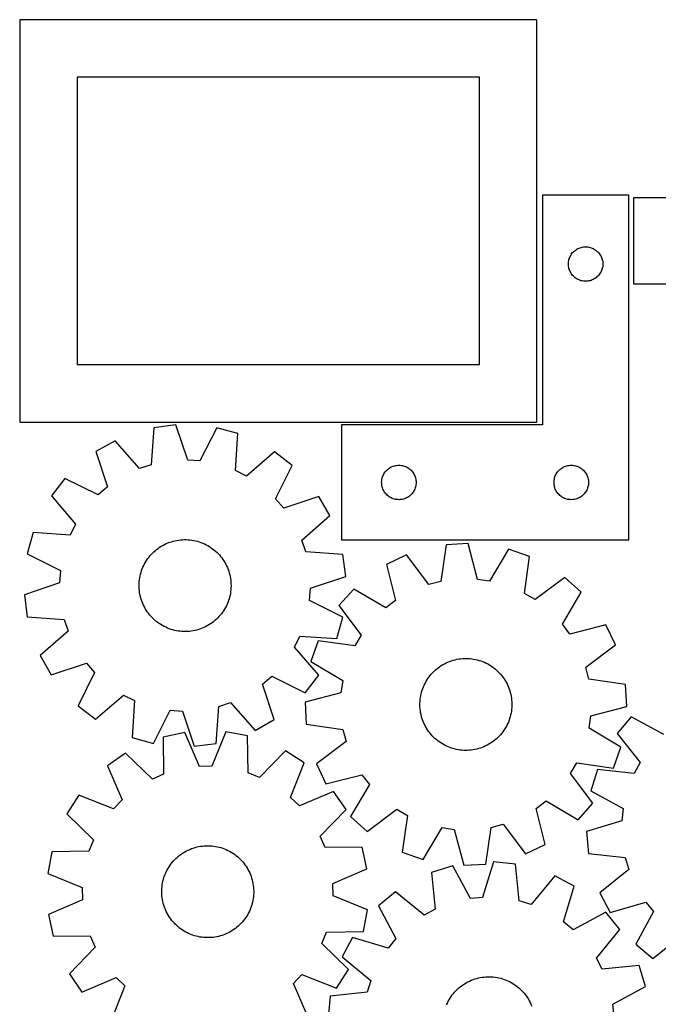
# Model space of a CAD drawing. Header units: millimetres. Extents: x 7 to 1243, y 7 to 1308.
# Tile 13 of 20: x 7 to 340, y 794 to 1308. Entities that reach past the tile are written whole.
import ezdxf

# ---------------------------------------------------------------- set-up
doc = ezdxf.new("R2010")
doc.units = ezdxf.units.MM
doc.layers.add('CUT', color=7, linetype='CONTINUOUS', true_color=0x000000)

msp = doc.modelspace()

# ---------------------------------------------------------------- linework, layer by layer
at = {"layer": 'CUT'}
for p, q in [((276.565765, 1308.330841), (6.565765, 1308.330841)), ((6.565765, 1308.330841), (6.565765, 1098.330841)), ((276.565765, 1098.330841), (276.565765, 1308.330841)), ((246.565765, 1278.330841), (36.565765, 1278.330841)), ((36.565765, 1278.330841), (36.565765, 1128.330841)), ((246.565765, 1128.330841), (246.565765, 1278.330841)), ((324.545683, 1216.801058), (279.545683, 1216.801058)), ((279.545683, 1216.801058), (279.545683, 1096.801058)), ((324.545683, 1036.801058), (324.545683, 1216.801058)), ((507.108425, 1215.401158), (327.108425, 1215.401158)), ((327.108425, 1215.401158), (327.108425, 1170.401158)), ((295.279125, 1186.73517), (295.681722, 1187.165019)), ((295.681722, 1187.165019), (296.111571, 1187.567616)), ((296.111571, 1187.567616), (296.56683, 1187.941238)), ((296.56683, 1187.941238), (297.045551, 1188.284284)), ((297.045551, 1188.284284), (297.545683, 1188.595286)), ((297.545683, 1188.595286), (298.065085, 1188.872912)), ((298.065085, 1188.872912), (298.601532, 1189.115973)), ((298.601532, 1189.115973), (299.152728, 1189.323429)), ((299.152728, 1189.323429), (299.716312, 1189.49439)), ((299.716312, 1189.49439), (300.28987, 1189.628125)), ((300.28987, 1189.628125), (300.870947, 1189.724061)), ((300.870947, 1189.724061), (301.457055, 1189.781788)), ((301.457055, 1189.781788), (302.045683, 1189.801058)), ((302.045683, 1189.801058), (302.634311, 1189.781788)), ((302.634311, 1189.781788), (303.220419, 1189.724061)), ((303.220419, 1189.724061), (303.801496, 1189.628125)), ((303.801496, 1189.628125), (304.375055, 1189.49439)), ((304.375055, 1189.49439), (304.938638, 1189.323429)), ((304.938638, 1189.323429), (305.489834, 1189.115973)), ((305.489834, 1189.115973), (306.026281, 1188.872912)), ((306.026281, 1188.872912), (306.545683, 1188.595286)), ((306.545683, 1188.595286), (307.045815, 1188.284284)), ((307.045815, 1188.284284), (307.524536, 1187.941238)), ((307.524536, 1187.941238), (307.979796, 1187.567616)), ((307.979796, 1187.567616), (308.409644, 1187.165019)), ((308.409644, 1187.165019), (308.812241, 1186.73517)), ((293.122679, 1181.975793), (293.218616, 1182.55687)), ((293.218616, 1182.55687), (293.352351, 1183.130429)), ((293.352351, 1183.130429), (293.523312, 1183.694013)), ((293.523312, 1183.694013), (293.730767, 1184.245208)), ((293.730767, 1184.245208), (293.973829, 1184.781656)), ((293.973829, 1184.781656), (294.251455, 1185.301058)), ((294.251455, 1185.301058), (294.562457, 1185.80119)), ((294.562457, 1185.80119), (294.905503, 1186.27991)), ((294.905503, 1186.27991), (295.279125, 1186.73517)), ((308.812241, 1186.73517), (309.185863, 1186.27991)), ((309.185863, 1186.27991), (309.52891, 1185.80119)), ((309.52891, 1185.80119), (309.839912, 1185.301058)), ((309.839912, 1185.301058), (310.117538, 1184.781656)), ((310.117538, 1184.781656), (310.360599, 1184.245208)), ((310.360599, 1184.245208), (310.568054, 1183.694013)), ((310.568054, 1183.694013), (310.739016, 1183.130429)), ((310.739016, 1183.130429), (310.872751, 1182.55687)), ((310.872751, 1182.55687), (310.968687, 1181.975793)), ((293.045683, 1180.801058), (293.064953, 1181.389686)), ((293.064953, 1180.212429), (293.045683, 1180.801058)), ((293.064953, 1181.389686), (293.122679, 1181.975793)), ((293.122679, 1179.626322), (293.064953, 1180.212429)), ((293.218616, 1179.045245), (293.122679, 1179.626322)), ((293.352351, 1178.471686), (293.218616, 1179.045245)), ((293.523312, 1177.908102), (293.352351, 1178.471686)), ((293.730767, 1177.356907), (293.523312, 1177.908102)), ((293.973829, 1176.820459), (293.730767, 1177.356907)), ((310.360599, 1177.356907), (310.117538, 1176.820459)), ((310.568054, 1177.908102), (310.360599, 1177.356907)), ((310.739016, 1178.471686), (310.568054, 1177.908102)), ((310.872751, 1179.045245), (310.739016, 1178.471686)), ((310.968687, 1179.626322), (310.872751, 1179.045245)), ((310.968687, 1181.975793), (311.026414, 1181.389686)), ((311.026414, 1180.212429), (310.968687, 1179.626322)), ((311.026414, 1181.389686), (311.045683, 1180.801058)), ((311.045683, 1180.801058), (311.026414, 1180.212429)), ((294.251455, 1176.301058), (293.973829, 1176.820459)), ((294.562457, 1175.800925), (294.251455, 1176.301058)), ((294.905503, 1175.322205), (294.562457, 1175.800925)), ((295.279125, 1174.866945), (294.905503, 1175.322205)), ((295.681722, 1174.437096), (295.279125, 1174.866945)), ((296.111571, 1174.034499), (295.681722, 1174.437096)), ((296.56683, 1173.660877), (296.111571, 1174.034499)), ((297.045551, 1173.317831), (296.56683, 1173.660877)), ((297.545683, 1173.006829), (297.045551, 1173.317831)), ((298.065085, 1172.729203), (297.545683, 1173.006829)), ((298.601532, 1172.486142), (298.065085, 1172.729203)), ((299.152728, 1172.278686), (298.601532, 1172.486142)), ((299.716312, 1172.107725), (299.152728, 1172.278686)), ((300.28987, 1171.97399), (299.716312, 1172.107725)), ((300.870947, 1171.878054), (300.28987, 1171.97399)), ((301.457055, 1171.820327), (300.870947, 1171.878054)), ((302.045683, 1171.801058), (301.457055, 1171.820327)), ((302.634311, 1171.820327), (302.045683, 1171.801058)), ((303.220419, 1171.878054), (302.634311, 1171.820327)), ((303.801496, 1171.97399), (303.220419, 1171.878054)), ((304.375055, 1172.107725), (303.801496, 1171.97399)), ((304.938638, 1172.278686), (304.375055, 1172.107725)), ((305.489834, 1172.486142), (304.938638, 1172.278686)), ((306.026281, 1172.729203), (305.489834, 1172.486142)), ((306.545683, 1173.006829), (306.026281, 1172.729203)), ((307.045815, 1173.317831), (306.545683, 1173.006829)), ((307.524536, 1173.660877), (307.045815, 1173.317831)), ((307.979796, 1174.034499), (307.524536, 1173.660877)), ((308.409644, 1174.437096), (307.979796, 1174.034499)), ((308.812241, 1174.866945), (308.409644, 1174.437096)), ((309.185863, 1175.322205), (308.812241, 1174.866945)), ((309.52891, 1175.800925), (309.185863, 1175.322205)), ((309.839912, 1176.301058), (309.52891, 1175.800925)), ((310.117538, 1176.820459), (309.839912, 1176.301058)), ((327.108425, 1170.401158), (447.108425, 1170.401158)), ((36.565765, 1128.330841), (246.565765, 1128.330841)), ((6.565765, 1098.330841), (276.565765, 1098.330841)), ((76.64539, 1095.367579), (75.218593, 1076.043846)), ((88.090065, 1096.818395), (76.64539, 1095.367579)), ((94.293497, 1078.461929), (88.090065, 1096.818395)), ((109.420525, 1095.317368), (100.707464, 1078.010578)), ((120.54923, 1092.278059), (109.420525, 1095.317368)), ((279.545683, 1096.801058), (174.545683, 1096.801058)), ((174.545683, 1096.801058), (174.545683, 1036.801058)), ((119.255739, 1072.944945), (120.54923, 1092.278059)), ((56.364196, 1088.591534), (46.345897, 1082.871467)), ((69.120135, 1074.006322), (56.364196, 1088.591534)), ((46.345897, 1082.871467), (52.422582, 1064.472654)), ((139.681587, 1082.728477), (125.008747, 1070.073432)), ((148.800077, 1075.661751), (139.681587, 1082.728477)), ((75.218593, 1076.043846), (69.120135, 1074.006322)), ((100.707464, 1078.010578), (94.293497, 1078.461929)), ((140.206584, 1058.295281), (148.800077, 1075.661751)), ((199.06683, 1073.941238), (199.545551, 1074.284284)), ((199.545551, 1074.284284), (200.045683, 1074.595286)), ((200.045683, 1074.595286), (200.565085, 1074.872912)), ((200.565085, 1074.872912), (201.101532, 1075.115973)), ((201.101532, 1075.115973), (201.652728, 1075.323429)), ((201.652728, 1075.323429), (202.216312, 1075.49439)), ((202.216312, 1075.49439), (202.78987, 1075.628125)), ((202.78987, 1075.628125), (203.370947, 1075.724061)), ((203.370947, 1075.724061), (203.957055, 1075.781788)), ((203.957055, 1075.781788), (204.545683, 1075.801058)), ((204.545683, 1075.801058), (205.134311, 1075.781788)), ((205.134311, 1075.781788), (205.720419, 1075.724061)), ((205.720419, 1075.724061), (206.301496, 1075.628125)), ((206.301496, 1075.628125), (206.875055, 1075.49439)), ((206.875055, 1075.49439), (207.438638, 1075.323429)), ((207.438638, 1075.323429), (207.989834, 1075.115973)), ((207.989834, 1075.115973), (208.526281, 1074.872912)), ((208.526281, 1074.872912), (209.045683, 1074.595286)), ((209.045683, 1074.595286), (209.545815, 1074.284284)), ((209.545815, 1074.284284), (210.024536, 1073.941238)), ((289.06683, 1073.941238), (289.545551, 1074.284284)), ((289.545551, 1074.284284), (290.045683, 1074.595286)), ((290.045683, 1074.595286), (290.565085, 1074.872912)), ((290.565085, 1074.872912), (291.101532, 1075.115973)), ((291.101532, 1075.115973), (291.652728, 1075.323429)), ((291.652728, 1075.323429), (292.216312, 1075.49439)), ((292.216312, 1075.49439), (292.78987, 1075.628125)), ((292.78987, 1075.628125), (293.370947, 1075.724061)), ((293.370947, 1075.724061), (293.957055, 1075.781788)), ((293.957055, 1075.781788), (294.545683, 1075.801058)), ((294.545683, 1075.801058), (295.134311, 1075.781788)), ((295.134311, 1075.781788), (295.720419, 1075.724061)), ((295.720419, 1075.724061), (296.301496, 1075.628125)), ((296.301496, 1075.628125), (296.875055, 1075.49439)), ((296.875055, 1075.49439), (297.438638, 1075.323429)), ((297.438638, 1075.323429), (297.989834, 1075.115973)), ((297.989834, 1075.115973), (298.526281, 1074.872912)), ((298.526281, 1074.872912), (299.045683, 1074.595286)), ((299.045683, 1074.595286), (299.545815, 1074.284284)), ((299.545815, 1074.284284), (300.024536, 1073.941238)), ((125.008747, 1070.073432), (119.255739, 1072.944945)), ((195.718616, 1068.55687), (195.852351, 1069.130429)), ((195.852351, 1069.130429), (196.023312, 1069.694013)), ((196.023312, 1069.694013), (196.230767, 1070.245208)), ((196.230767, 1070.245208), (196.473829, 1070.781656)), ((196.473829, 1070.781656), (196.751455, 1071.301058)), ((196.751455, 1071.301058), (197.062457, 1071.80119)), ((197.062457, 1071.80119), (197.405503, 1072.27991)), ((197.405503, 1072.27991), (197.779125, 1072.73517)), ((197.779125, 1072.73517), (198.181722, 1073.165019)), ((198.181722, 1073.165019), (198.611571, 1073.567616)), ((198.611571, 1073.567616), (199.06683, 1073.941238)), ((210.024536, 1073.941238), (210.479796, 1073.567616)), ((210.479796, 1073.567616), (210.909644, 1073.165019)), ((210.909644, 1073.165019), (211.312241, 1072.73517)), ((211.312241, 1072.73517), (211.685863, 1072.27991)), ((211.685863, 1072.27991), (212.02891, 1071.80119)), ((212.02891, 1071.80119), (212.339912, 1071.301058)), ((212.339912, 1071.301058), (212.617538, 1070.781656)), ((212.617538, 1070.781656), (212.860599, 1070.245208)), ((212.860599, 1070.245208), (213.068054, 1069.694013)), ((213.068054, 1069.694013), (213.239016, 1069.130429)), ((213.239016, 1069.130429), (213.372751, 1068.55687)), ((285.718616, 1068.55687), (285.852351, 1069.130429)), ((285.852351, 1069.130429), (286.023312, 1069.694013)), ((286.023312, 1069.694013), (286.230767, 1070.245208)), ((286.230767, 1070.245208), (286.473829, 1070.781656)), ((286.473829, 1070.781656), (286.751455, 1071.301058)), ((286.751455, 1071.301058), (287.062457, 1071.80119)), ((287.062457, 1071.80119), (287.405503, 1072.27991)), ((287.405503, 1072.27991), (287.779125, 1072.73517)), ((287.779125, 1072.73517), (288.181722, 1073.165019)), ((288.181722, 1073.165019), (288.611571, 1073.567616)), ((288.611571, 1073.567616), (289.06683, 1073.941238)), ((300.024536, 1073.941238), (300.479796, 1073.567616)), ((300.479796, 1073.567616), (300.909644, 1073.165019)), ((300.909644, 1073.165019), (301.312241, 1072.73517)), ((301.312241, 1072.73517), (301.685863, 1072.27991)), ((301.685863, 1072.27991), (302.02891, 1071.80119)), ((302.02891, 1071.80119), (302.339912, 1071.301058)), ((302.339912, 1071.301058), (302.617538, 1070.781656)), ((302.617538, 1070.781656), (302.860599, 1070.245208)), ((302.860599, 1070.245208), (303.068054, 1069.694013)), ((303.068054, 1069.694013), (303.239016, 1069.130429)), ((303.239016, 1069.130429), (303.372751, 1068.55687)), ((30.201598, 1068.849941), (23.134872, 1059.731451)), ((47.568068, 1060.256448), (30.201598, 1068.849941)), ((52.422582, 1064.472654), (47.568068, 1060.256448)), ((195.545683, 1066.801058), (195.564953, 1067.389686)), ((195.564953, 1066.212429), (195.545683, 1066.801058)), ((195.564953, 1067.389686), (195.622679, 1067.975793)), ((195.622679, 1065.626322), (195.564953, 1066.212429)), ((195.622679, 1067.975793), (195.718616, 1068.55687)), ((195.718616, 1065.045245), (195.622679, 1065.626322)), ((195.852351, 1064.471686), (195.718616, 1065.045245)), ((196.023312, 1063.908102), (195.852351, 1064.471686)), ((196.230767, 1063.356907), (196.023312, 1063.908102)), ((213.068054, 1063.908102), (212.860599, 1063.356907)), ((213.239016, 1064.471686), (213.068054, 1063.908102)), ((213.372751, 1065.045245), (213.239016, 1064.471686)), ((213.372751, 1068.55687), (213.468687, 1067.975793)), ((213.468687, 1065.626322), (213.372751, 1065.045245)), ((213.468687, 1067.975793), (213.526414, 1067.389686)), ((213.526414, 1066.212429), (213.468687, 1065.626322)), ((213.526414, 1067.389686), (213.545683, 1066.801058)), ((213.545683, 1066.801058), (213.526414, 1066.212429)), ((285.545683, 1066.801058), (285.564953, 1067.389686)), ((285.564953, 1066.212429), (285.545683, 1066.801058)), ((285.564953, 1067.389686), (285.622679, 1067.975793)), ((285.622679, 1065.626322), (285.564953, 1066.212429)), ((285.622679, 1067.975793), (285.718616, 1068.55687)), ((285.718616, 1065.045245), (285.622679, 1065.626322)), ((285.852351, 1064.471686), (285.718616, 1065.045245)), ((286.023312, 1063.908102), (285.852351, 1064.471686)), ((286.230767, 1063.356907), (286.023312, 1063.908102)), ((303.068054, 1063.908102), (302.860599, 1063.356907)), ((303.239016, 1064.471686), (303.068054, 1063.908102)), ((303.372751, 1065.045245), (303.239016, 1064.471686)), ((303.372751, 1068.55687), (303.468687, 1067.975793)), ((303.468687, 1065.626322), (303.372751, 1065.045245)), ((303.468687, 1067.975793), (303.526414, 1067.389686)), ((303.526414, 1066.212429), (303.468687, 1065.626322)), ((303.526414, 1067.389686), (303.545683, 1066.801058)), ((303.545683, 1066.801058), (303.526414, 1066.212429)), ((23.134872, 1059.731451), (35.789917, 1045.058611)), ((162.821603, 1059.517452), (144.42279, 1053.440767)), ((168.54167, 1049.499153), (162.821603, 1059.517452)), ((196.473829, 1062.820459), (196.230767, 1063.356907)), ((196.751455, 1062.301058), (196.473829, 1062.820459)), ((197.062457, 1061.800925), (196.751455, 1062.301058)), ((197.405503, 1061.322205), (197.062457, 1061.800925)), ((197.779125, 1060.866945), (197.405503, 1061.322205)), ((198.181722, 1060.437096), (197.779125, 1060.866945)), ((198.611571, 1060.034499), (198.181722, 1060.437096)), ((199.06683, 1059.660877), (198.611571, 1060.034499)), ((199.545551, 1059.317831), (199.06683, 1059.660877)), ((200.045683, 1059.006829), (199.545551, 1059.317831)), ((200.565085, 1058.729203), (200.045683, 1059.006829)), ((201.101532, 1058.486142), (200.565085, 1058.729203)), ((208.526281, 1058.729203), (207.989834, 1058.486142)), ((209.045683, 1059.006829), (208.526281, 1058.729203)), ((209.545815, 1059.317831), (209.045683, 1059.006829)), ((210.024536, 1059.660877), (209.545815, 1059.317831)), ((210.479796, 1060.034499), (210.024536, 1059.660877)), ((210.909644, 1060.437096), (210.479796, 1060.034499)), ((211.312241, 1060.866945), (210.909644, 1060.437096)), ((211.685863, 1061.322205), (211.312241, 1060.866945)), ((212.02891, 1061.800925), (211.685863, 1061.322205)), ((212.339912, 1062.301058), (212.02891, 1061.800925)), ((212.617538, 1062.820459), (212.339912, 1062.301058)), ((212.860599, 1063.356907), (212.617538, 1062.820459)), ((286.473829, 1062.820459), (286.230767, 1063.356907)), ((286.751455, 1062.301058), (286.473829, 1062.820459)), ((287.062457, 1061.800925), (286.751455, 1062.301058)), ((287.405503, 1061.322205), (287.062457, 1061.800925)), ((287.779125, 1060.866945), (287.405503, 1061.322205)), ((288.181722, 1060.437096), (287.779125, 1060.866945)), ((288.611571, 1060.034499), (288.181722, 1060.437096)), ((289.06683, 1059.660877), (288.611571, 1060.034499)), ((289.545551, 1059.317831), (289.06683, 1059.660877)), ((290.045683, 1059.006829), (289.545551, 1059.317831)), ((290.565085, 1058.729203), (290.045683, 1059.006829)), ((291.101532, 1058.486142), (290.565085, 1058.729203)), ((298.526281, 1058.729203), (297.989834, 1058.486142)), ((299.045683, 1059.006829), (298.526281, 1058.729203)), ((299.545815, 1059.317831), (299.045683, 1059.006829)), ((300.024536, 1059.660877), (299.545815, 1059.317831)), ((300.479796, 1060.034499), (300.024536, 1059.660877)), ((300.909644, 1060.437096), (300.479796, 1060.034499)), ((301.312241, 1060.866945), (300.909644, 1060.437096)), ((301.685863, 1061.322205), (301.312241, 1060.866945)), ((302.02891, 1061.800925), (301.685863, 1061.322205)), ((302.339912, 1062.301058), (302.02891, 1061.800925)), ((302.617538, 1062.820459), (302.339912, 1062.301058)), ((302.860599, 1063.356907), (302.617538, 1062.820459)), ((144.42279, 1053.440767), (140.206584, 1058.295281)), ((201.652728, 1058.278686), (201.101532, 1058.486142)), ((202.216312, 1058.107725), (201.652728, 1058.278686)), ((202.78987, 1057.97399), (202.216312, 1058.107725)), ((203.370947, 1057.878054), (202.78987, 1057.97399)), ((203.957055, 1057.820327), (203.370947, 1057.878054)), ((204.545683, 1057.801058), (203.957055, 1057.820327)), ((205.134311, 1057.820327), (204.545683, 1057.801058)), ((205.720419, 1057.878054), (205.134311, 1057.820327)), ((206.301496, 1057.97399), (205.720419, 1057.878054)), ((206.875055, 1058.107725), (206.301496, 1057.97399)), ((207.438638, 1058.278686), (206.875055, 1058.107725)), ((207.989834, 1058.486142), (207.438638, 1058.278686)), ((291.652728, 1058.278686), (291.101532, 1058.486142)), ((292.216312, 1058.107725), (291.652728, 1058.278686)), ((292.78987, 1057.97399), (292.216312, 1058.107725)), ((293.370947, 1057.878054), (292.78987, 1057.97399)), ((293.957055, 1057.820327), (293.370947, 1057.878054)), ((294.545683, 1057.801058), (293.957055, 1057.820327)), ((295.134311, 1057.820327), (294.545683, 1057.801058)), ((295.720419, 1057.878054), (295.134311, 1057.820327)), ((296.301496, 1057.97399), (295.720419, 1057.878054)), ((296.875055, 1058.107725), (296.301496, 1057.97399)), ((297.438638, 1058.278686), (296.875055, 1058.107725)), ((297.989834, 1058.486142), (297.438638, 1058.278686)), ((153.956458, 1036.743214), (168.54167, 1049.499153)), ((35.789917, 1045.058611), (32.918404, 1039.305603)), ((13.58529, 1040.599094), (10.545981, 1029.470389)), ((32.918404, 1039.305603), (13.58529, 1040.599094)), ((79.639322, 1032.955995), (80.46611, 1033.480511)), ((80.46611, 1033.480511), (81.313604, 1033.970867)), ((81.313604, 1033.970867), (82.180393, 1034.426246)), ((82.180393, 1034.426246), (83.065036, 1034.845892)), ((83.065036, 1034.845892), (83.966059, 1035.229105)), ((83.966059, 1035.229105), (84.881964, 1035.575248)), ((84.881964, 1035.575248), (85.811224, 1035.883744)), ((85.811224, 1035.883744), (86.752295, 1036.15408)), ((86.752295, 1036.15408), (87.703608, 1036.385806)), ((87.703608, 1036.385806), (88.663582, 1036.578537)), ((88.663582, 1036.578537), (89.630619, 1036.731951)), ((89.630619, 1036.731951), (90.603108, 1036.845794)), ((90.603108, 1036.845794), (91.579431, 1036.919875)), ((91.579431, 1036.919875), (92.557964, 1036.954072)), ((92.557964, 1036.954072), (93.537076, 1036.948328)), ((93.537076, 1036.948328), (94.51514, 1036.902651)), ((94.51514, 1036.902651), (95.490527, 1036.817119)), ((95.490527, 1036.817119), (96.461613, 1036.691873)), ((96.461613, 1036.691873), (97.426783, 1036.527123)), ((97.426783, 1036.527123), (98.384429, 1036.323141)), ((98.384429, 1036.323141), (99.332959, 1036.080269)), ((99.332959, 1036.080269), (100.270792, 1035.798909)), ((100.270792, 1035.798909), (101.196369, 1035.47953)), ((101.196369, 1035.47953), (102.108149, 1035.122664)), ((102.108149, 1035.122664), (103.004614, 1034.728905)), ((103.004614, 1034.728905), (103.884271, 1034.298909)), ((103.884271, 1034.298909), (104.745658, 1033.83339)), ((104.745658, 1033.83339), (105.58734, 1033.333123)), ((105.58734, 1033.333123), (106.407917, 1032.798942)), ((155.993982, 1030.644756), (153.956458, 1036.743214)), ((174.545683, 1036.801058), (324.545683, 1036.801058)), ((229.180463, 1034.304254), (226.383131, 1015.130904)), ((240.699335, 1034.937544), (229.180463, 1034.304254)), ((245.581699, 1016.186412), (240.699335, 1034.937544)), ((10.545981, 1029.470389), (27.852772, 1020.757328)), ((73.927308, 1027.646095), (74.542266, 1028.408015)), ((74.542266, 1028.408015), (75.18779, 1029.144217)), ((75.18779, 1029.144217), (75.862806, 1029.853477)), ((75.862806, 1029.853477), (76.566189, 1030.534613)), ((76.566189, 1030.534613), (77.29677, 1031.186493)), ((77.29677, 1031.186493), (78.053332, 1031.808031)), ((78.053332, 1031.808031), (78.834616, 1032.398192)), ((78.834616, 1032.398192), (79.639322, 1032.955995)), ((106.407917, 1032.798942), (107.206022, 1032.231736)), ((107.206022, 1032.231736), (107.980327, 1031.632448)), ((107.980327, 1031.632448), (108.729544, 1031.002075)), ((108.729544, 1031.002075), (109.452426, 1030.341668)), ((109.452426, 1030.341668), (110.147768, 1029.652325)), ((110.147768, 1029.652325), (110.814415, 1028.935194)), ((110.814415, 1028.935194), (111.451256, 1028.191468)), ((111.451256, 1028.191468), (112.057232, 1027.422385)), ((175.317715, 1029.21796), (155.993982, 1030.644756)), ((176.768531, 1017.773284), (175.317715, 1029.21796)), ((208.468757, 1028.987598), (198.069056, 1023.994433)), ((220.15522, 1013.532211), (208.468757, 1028.987598)), ((261.869053, 1031.923466), (251.947331, 1015.280093)), ((272.753452, 1028.100468), (261.869053, 1031.923466)), ((270.088421, 1008.908282), (272.753452, 1028.100468)), ((70.932992, 1022.608254), (71.344956, 1023.4965)), ((71.344956, 1023.4965), (71.792807, 1024.367203)), ((71.792807, 1024.367203), (72.2758, 1025.218915)), ((72.2758, 1025.218915), (72.793131, 1026.050217)), ((72.793131, 1026.050217), (73.34394, 1026.859726)), ((73.34394, 1026.859726), (73.927308, 1027.646095)), ((112.057232, 1027.422385), (112.631334, 1026.629225)), ((112.631334, 1026.629225), (113.172606, 1025.813309)), ((113.172606, 1025.813309), (113.680147, 1024.975993)), ((113.680147, 1024.975993), (114.153113, 1024.118673)), ((114.153113, 1024.118673), (114.590717, 1023.242775)), ((114.590717, 1023.242775), (114.99223, 1022.349756)), ((198.069056, 1023.994433), (202.821981, 1005.210074)), ((27.852772, 1020.757328), (27.40142, 1014.343362)), ((69.248928, 1016.994903), (69.433333, 1017.956511)), ((69.433333, 1017.956511), (69.656806, 1018.909797)), ((69.656806, 1018.909797), (69.918977, 1019.853175)), ((69.918977, 1019.853175), (70.219409, 1020.785074)), ((70.219409, 1020.785074), (70.557602, 1021.703943)), ((70.557602, 1021.703943), (70.932992, 1022.608254)), ((114.99223, 1022.349756), (115.356983, 1021.441103)), ((115.356983, 1021.441103), (115.684371, 1020.518329)), ((115.684371, 1020.518329), (115.973847, 1019.582968)), ((115.973847, 1019.582968), (116.224931, 1018.636579)), ((116.224931, 1018.636579), (116.437204, 1017.680737)), ((116.437204, 1017.680737), (116.610312, 1016.717031)), ((158.412065, 1011.569852), (176.768531, 1017.773284)), ((27.40142, 1014.343362), (9.044954, 1008.139929)), ((68.907156, 1013.097413), (68.932871, 1014.076205)), ((68.921385, 1012.118387), (68.907156, 1013.097413)), ((68.932871, 1014.076205), (68.998489, 1015.053134)), ((68.998489, 1015.053134), (69.1039, 1016.026573)), ((69.1039, 1016.026573), (69.248928, 1016.994903)), ((116.610312, 1016.717031), (116.743968, 1015.747066)), ((116.743968, 1015.747066), (116.83795, 1014.772457)), ((116.83795, 1014.772457), (116.8921, 1013.794826)), ((116.906329, 1012.8158), (116.880614, 1011.837008)), ((116.8921, 1013.794826), (116.906329, 1012.8158)), ((226.383131, 1015.130904), (220.15522, 1013.532211)), ((251.947331, 1015.280093), (245.581699, 1016.186412)), ((291.158284, 1017.214523), (275.622665, 1005.634931)), ((299.75116, 1009.517255), (291.158284, 1017.214523)), ((9.044954, 1008.139929), (10.49577, 996.695254)), ((68.975535, 1011.140756), (68.921385, 1012.118387)), ((69.069517, 1010.166147), (68.975535, 1011.140756)), ((69.203173, 1009.196182), (69.069517, 1010.166147)), ((69.376281, 1008.232477), (69.203173, 1009.196182)), ((69.588554, 1007.276634), (69.376281, 1008.232477)), ((116.380152, 1007.956702), (116.156678, 1007.003416)), ((116.564557, 1008.918311), (116.380152, 1007.956702)), ((116.709585, 1009.88664), (116.564557, 1008.918311)), ((116.814996, 1010.860079), (116.709585, 1009.88664)), ((116.880614, 1011.837008), (116.814996, 1010.860079)), ((157.960713, 1005.155885), (158.412065, 1011.569852)), ((180.968531, 1011.156457), (173.271262, 1002.56358)), ((197.679935, 1001.349757), (180.968531, 1011.156457)), ((275.622665, 1005.634931), (270.088421, 1008.908282)), ((289.94446, 992.80585), (299.75116, 1009.517255)), ((69.839638, 1006.330245), (69.588554, 1007.276634)), ((70.129114, 1005.394885), (69.839638, 1006.330245)), ((70.456501, 1004.47211), (70.129114, 1005.394885)), ((70.821255, 1003.563457), (70.456501, 1004.47211)), ((71.222768, 1002.670439), (70.821255, 1003.563457)), ((71.660372, 1001.79454), (71.222768, 1002.670439)), ((114.468529, 1002.416714), (114.020678, 1001.54601)), ((114.880493, 1003.30496), (114.468529, 1002.416714)), ((115.255883, 1004.20927), (114.880493, 1003.30496)), ((115.594076, 1005.128139), (115.255883, 1004.20927)), ((115.894508, 1006.060038), (115.594076, 1005.128139)), ((116.156678, 1007.003416), (115.894508, 1006.060038)), ((175.267504, 996.442824), (157.960713, 1005.155885)), ((173.271262, 1002.56358), (184.850855, 987.027962)), ((202.821981, 1005.210074), (197.679935, 1001.349757)), ((72.133338, 1000.93722), (71.660372, 1001.79454)), ((72.640879, 1000.099905), (72.133338, 1000.93722)), ((73.182151, 999.283988), (72.640879, 1000.099905)), ((73.756253, 998.490828), (73.182151, 999.283988)), ((74.362229, 997.721745), (73.756253, 998.490828)), ((74.99907, 996.978019), (74.362229, 997.721745)), ((111.271218, 997.505198), (110.625694, 996.768996)), ((111.886177, 998.267118), (111.271218, 997.505198)), ((112.469545, 999.053487), (111.886177, 998.267118)), ((113.020354, 999.862996), (112.469545, 999.053487)), ((113.537685, 1000.694298), (113.020354, 999.862996)), ((114.020678, 1001.54601), (113.537685, 1000.694298)), ((10.49577, 996.695254), (29.819503, 995.268457)), ((29.819503, 995.268457), (31.857027, 989.169999)), ((75.665716, 996.260888), (74.99907, 996.978019)), ((76.361059, 995.571545), (75.665716, 996.260888)), ((77.083941, 994.911138), (76.361059, 995.571545)), ((77.833158, 994.280766), (77.083941, 994.911138)), ((78.607463, 993.681477), (77.833158, 994.280766)), ((79.405568, 993.114271), (78.607463, 993.681477)), ((80.226145, 992.58009), (79.405568, 993.114271)), ((81.067827, 992.079823), (80.226145, 992.58009)), ((81.929214, 991.614305), (81.067827, 992.079823)), ((104.499881, 991.942346), (103.633092, 991.486967)), ((105.347375, 992.432702), (104.499881, 991.942346)), ((106.174163, 992.957218), (105.347375, 992.432702)), ((106.978869, 993.515021), (106.174163, 992.957218)), ((107.760153, 994.105182), (106.978869, 993.515021)), ((108.516715, 994.72672), (107.760153, 994.105182)), ((109.247296, 995.3786), (108.516715, 994.72672)), ((109.950679, 996.059736), (109.247296, 995.3786)), ((110.625694, 996.768996), (109.950679, 996.059736)), ((172.228195, 985.314119), (175.267504, 996.442824)), ((293.804778, 987.663804), (289.94446, 992.80585)), ((312.589136, 992.416729), (293.804778, 987.663804)), ((317.582301, 982.017029), (312.589136, 992.416729)), ((31.857027, 989.169999), (17.271815, 976.41406)), ((82.808871, 991.184308), (81.929214, 991.614305)), ((83.705336, 990.790549), (82.808871, 991.184308)), ((84.617116, 990.433683), (83.705336, 990.790549)), ((85.542693, 990.114304), (84.617116, 990.433683)), ((86.480526, 989.832945), (85.542693, 990.114304)), ((87.429055, 989.590072), (86.480526, 989.832945)), ((88.386702, 989.38609), (87.429055, 989.590072)), ((89.351872, 989.22134), (88.386702, 989.38609)), ((90.322958, 989.096094), (89.351872, 989.22134)), ((91.298345, 989.010562), (90.322958, 989.096094)), ((92.276408, 988.964886), (91.298345, 989.010562)), ((93.255521, 988.959141), (92.276408, 988.964886)), ((94.234054, 988.993338), (93.255521, 988.959141)), ((95.210377, 989.067419), (94.234054, 988.993338)), ((96.182866, 989.181262), (95.210377, 989.067419)), ((97.149902, 989.334676), (96.182866, 989.181262)), ((98.109876, 989.527407), (97.149902, 989.334676)), ((99.06119, 989.759133), (98.109876, 989.527407)), ((100.002261, 990.029469), (99.06119, 989.759133)), ((100.931521, 990.337966), (100.002261, 990.029469)), ((101.847426, 990.684108), (100.931521, 990.337966)), ((102.748449, 991.067321), (101.847426, 990.684108)), ((103.633092, 991.486967), (102.748449, 991.067321)), ((184.850855, 987.027962), (181.577504, 981.493718)), ((150.023568, 980.854603), (152.895081, 986.60761)), ((152.895081, 986.60761), (172.228195, 985.314119)), ((162.385317, 984.158749), (158.562319, 973.27435)), ((181.577504, 981.493718), (162.385317, 984.158749)), ((302.126914, 970.330566), (317.582301, 982.017029)), ((162.678613, 966.181762), (150.023568, 980.854603)), ((17.271815, 976.41406), (22.991882, 966.395762)), ((22.991882, 966.395762), (41.390695, 972.472446)), ((41.390695, 972.472446), (45.606901, 967.617933)), ((158.562319, 973.27435), (175.205692, 963.352628)), ((226.678925, 971.208475), (227.516125, 971.716207)), ((227.516125, 971.716207), (228.373338, 972.189368)), ((228.373338, 972.189368), (229.249136, 972.627172)), ((229.249136, 972.627172), (230.142064, 973.028888)), ((230.142064, 973.028888), (231.050633, 973.393849)), ((231.050633, 973.393849), (231.973333, 973.721446)), ((231.973333, 973.721446), (232.908627, 974.011136)), ((232.908627, 974.011136), (233.854959, 974.262435)), ((233.854959, 974.262435), (234.810754, 974.474925)), ((234.810754, 974.474925), (235.77442, 974.648253)), ((235.77442, 974.648253), (236.744354, 974.782131)), ((236.744354, 974.782131), (237.718941, 974.876334)), ((237.718941, 974.876334), (238.69656, 974.930707)), ((238.69656, 974.930707), (239.675583, 974.94516)), ((239.675583, 974.94516), (240.654381, 974.919667)), ((240.654381, 974.919667), (241.631325, 974.854271)), ((241.631325, 974.854271), (242.604788, 974.749082)), ((242.604788, 974.749082), (243.57315, 974.604275)), ((243.57315, 974.604275), (244.5348, 974.420089)), ((244.5348, 974.420089), (245.488138, 974.196833)), ((245.488138, 974.196833), (246.431575, 973.934877)), ((246.431575, 973.934877), (247.363543, 973.634658)), ((247.363543, 973.634658), (248.282489, 973.296674)), ((248.282489, 973.296674), (249.186885, 972.92149)), ((249.186885, 972.92149), (250.075225, 972.509729)), ((250.075225, 972.509729), (250.94603, 972.062076)), ((250.94603, 972.062076), (251.797852, 971.579277)), ((251.797852, 971.579277), (252.629272, 971.062135)), ((45.606901, 967.617933), (37.013408, 950.251462)), ((155.611887, 957.063272), (162.678613, 966.181762)), ((220.86097, 966.014871), (221.491171, 966.764231)), ((221.491171, 966.764231), (222.151414, 967.487263)), ((222.151414, 967.487263), (222.840598, 968.182763)), ((222.840598, 968.182763), (223.557577, 968.849573)), ((223.557577, 968.849573), (224.301158, 969.486584)), ((224.301158, 969.486584), (225.070103, 970.092735)), ((225.070103, 970.092735), (225.863132, 970.667017)), ((225.863132, 970.667017), (226.678925, 971.208475)), ((252.629272, 971.062135), (253.438907, 970.511511)), ((253.438907, 970.511511), (254.225409, 969.928322)), ((254.225409, 969.928322), (254.987468, 969.313537)), ((254.987468, 969.313537), (255.723818, 968.668181)), ((255.723818, 968.668181), (256.433231, 967.993327)), ((256.433231, 967.993327), (257.114528, 967.290099)), ((257.114528, 967.290099), (257.766574, 966.559666)), ((257.766574, 966.559666), (258.388284, 965.803246)), ((303.725607, 964.102655), (302.126914, 970.330566)), ((133.390903, 961.440559), (138.245417, 965.656765)), ((139.467587, 943.041746), (133.390903, 961.440559)), ((138.245417, 965.656765), (155.611887, 957.063272)), ((175.205692, 963.352628), (174.299373, 956.986996)), ((217.372091, 960.141897), (217.765645, 961.038452)), ((217.765645, 961.038452), (218.195442, 961.918207)), ((218.195442, 961.918207), (218.660764, 962.7797)), ((218.660764, 962.7797), (219.160839, 963.621496)), ((219.160839, 963.621496), (219.694833, 964.442195)), ((219.694833, 964.442195), (220.261858, 965.240429)), ((220.261858, 965.240429), (220.86097, 966.014871)), ((258.388284, 965.803246), (258.978623, 965.022097)), ((258.978623, 965.022097), (259.53661, 964.217518)), ((259.53661, 964.217518), (260.061314, 963.39085)), ((260.061314, 963.39085), (260.551863, 962.543467)), ((260.551863, 962.543467), (261.00744, 961.676781)), ((261.00744, 961.676781), (261.427287, 960.792234)), ((322.898957, 961.305322), (303.725607, 964.102655)), ((323.532247, 949.78645), (322.898957, 961.305322)), ((174.299373, 956.986996), (155.548242, 952.104632)), ((215.968699, 955.460212), (216.172462, 956.417904)), ((216.172462, 956.417904), (216.415119, 957.366489)), ((216.415119, 957.366489), (216.696265, 958.304387)), ((216.696265, 958.304387), (217.015433, 959.230036)), ((217.015433, 959.230036), (217.372091, 960.141897)), ((261.427287, 960.792234), (261.810705, 959.891298)), ((261.810705, 959.891298), (262.157057, 958.975473)), ((262.157057, 958.975473), (262.465764, 958.046283)), ((262.465764, 958.046283), (262.736315, 957.105274)), ((262.736315, 957.105274), (262.968258, 956.154013)), ((262.968258, 956.154013), (263.161207, 955.194083)), ((46.131898, 943.184736), (60.804738, 955.839781)), ((60.804738, 955.839781), (66.557746, 952.968268)), ((66.557746, 952.968268), (65.264255, 933.635154)), ((110.594892, 949.869367), (116.69335, 951.906891)), ((116.69335, 951.906891), (129.449289, 937.321679)), ((155.548242, 952.104632), (156.181532, 940.58576)), ((215.542859, 950.591295), (215.54838, 951.570409)), ((215.54838, 951.570409), (215.593834, 952.548483)), ((215.593834, 952.548483), (215.679144, 953.52389)), ((215.679144, 953.52389), (215.804168, 954.495004)), ((215.804168, 954.495004), (215.968699, 955.460212)), ((263.161207, 955.194083), (263.314842, 954.227081)), ((263.314842, 954.227081), (263.428906, 953.254618)), ((263.428906, 953.254618), (263.50321, 952.278312)), ((263.50321, 952.278312), (263.53763, 951.299787)), ((263.53763, 951.299787), (263.532108, 950.320673)), ((37.013408, 950.251462), (46.131898, 943.184736)), ((76.39296, 930.595845), (85.106021, 947.902636)), ((85.106021, 947.902636), (91.519988, 947.451284)), ((91.519988, 947.451284), (97.72342, 929.094818)), ((109.168095, 930.545634), (110.594892, 949.869367)), ((215.577279, 949.61277), (215.542859, 950.591295)), ((215.651582, 948.636464), (215.577279, 949.61277)), ((215.765647, 947.664001), (215.651582, 948.636464)), ((215.919281, 946.697), (215.765647, 947.664001)), ((216.112231, 945.737069), (215.919281, 946.697)), ((216.344174, 944.785808), (216.112231, 945.737069)), ((263.11179, 946.430871), (262.908026, 945.473178)), ((263.27632, 947.396078), (263.11179, 946.430871)), ((263.401345, 948.367193), (263.27632, 947.396078)), ((263.486655, 949.342599), (263.401345, 948.367193)), ((263.532108, 950.320673), (263.486655, 949.342599)), ((304.781115, 944.904087), (323.532247, 949.78645)), ((129.449289, 937.321679), (139.467587, 943.041746)), ((156.181532, 940.58576), (175.354882, 937.788427)), ((216.614724, 943.8448), (216.344174, 944.785808)), ((216.923432, 942.915609), (216.614724, 943.8448)), ((217.269783, 941.999784), (216.923432, 942.915609)), ((217.653202, 941.098848), (217.269783, 941.999784)), ((218.073049, 940.214301), (217.653202, 941.098848)), ((261.314843, 940.852631), (260.885047, 939.972875)), ((261.708398, 941.749185), (261.314843, 940.852631)), ((262.065056, 942.661046), (261.708398, 941.749185)), ((262.384224, 943.586695), (262.065056, 942.661046)), ((262.66537, 944.524593), (262.384224, 943.586695)), ((262.908026, 945.473178), (262.66537, 944.524593)), ((303.874796, 938.538454), (304.781115, 944.904087)), ((325.878557, 944.521287), (318.474765, 935.674291)), ((342.910459, 935.282418), (325.878557, 944.521287)), ((92.784744, 936.337559), (81.505714, 933.914967)), ((100.532686, 918.577722), (92.784744, 936.337559)), ((114.165475, 936.66307), (106.961769, 918.675602)), ((125.513026, 934.584956), (114.165475, 936.66307)), ((175.354882, 937.788427), (176.953575, 931.560517)), ((218.528626, 939.347615), (218.073049, 940.214301)), ((219.019175, 938.500233), (218.528626, 939.347615)), ((219.543879, 937.673564), (219.019175, 938.500233)), ((220.101865, 936.868986), (219.543879, 937.673564)), ((220.692205, 936.087836), (220.101865, 936.868986)), ((221.313915, 935.331416), (220.692205, 936.087836)), ((258.219519, 935.876212), (257.589317, 935.126851)), ((258.818631, 936.650653), (258.219519, 935.876212)), ((259.385656, 937.448888), (258.818631, 936.650653)), ((259.91965, 938.269586), (259.385656, 937.448888)), ((260.419724, 939.111382), (259.91965, 938.269586)), ((260.885047, 939.972875), (260.419724, 939.111382)), ((320.518169, 928.616733), (303.874796, 938.538454)), ((318.474765, 935.674291), (330.570518, 920.53708)), ((65.264255, 933.635154), (76.39296, 930.595845)), ((81.505714, 933.914967), (81.733864, 914.539973)), ((97.72342, 929.094818), (109.168095, 930.545634)), ((125.874795, 915.211997), (125.513026, 934.584956)), ((176.953575, 931.560517), (161.498187, 919.874054)), ((221.965961, 934.600984), (221.313915, 935.331416)), ((222.647257, 933.897756), (221.965961, 934.600984)), ((223.356671, 933.222902), (222.647257, 933.897756)), ((224.09302, 932.577545), (223.356671, 933.222902)), ((224.85508, 931.962761), (224.09302, 932.577545)), ((225.641582, 931.379571), (224.85508, 931.962761)), ((226.451217, 930.828947), (225.641582, 931.379571)), ((227.282637, 930.311805), (226.451217, 930.828947)), ((228.134458, 929.829006), (227.282637, 930.311805)), ((252.401563, 930.682608), (251.564364, 930.174875)), ((253.217356, 931.224065), (252.401563, 930.682608)), ((254.010385, 931.798348), (253.217356, 931.224065)), ((254.77933, 932.404499), (254.010385, 931.798348)), ((255.522911, 933.041509), (254.77933, 932.404499)), ((256.239891, 933.708319), (255.522911, 933.041509)), ((256.929075, 934.403819), (256.239891, 933.708319)), ((257.589317, 935.126851), (256.929075, 934.403819)), ((61.877063, 925.432182), (52.383684, 918.8777)), ((75.831623, 911.989241), (61.877063, 925.432182)), ((145.390813, 926.703638), (131.85195, 912.842123)), ((155.079323, 920.441191), (145.390813, 926.703638)), ((229.005264, 929.381354), (228.134458, 929.829006)), ((229.893604, 928.969592), (229.005264, 929.381354)), ((230.798, 928.594408), (229.893604, 928.969592)), ((231.716946, 928.256425), (230.798, 928.594408)), ((232.648914, 927.956205), (231.716946, 928.256425)), ((233.592351, 927.694249), (232.648914, 927.956205)), ((234.545688, 927.470993), (233.592351, 927.694249)), ((235.507338, 927.286808), (234.545688, 927.470993)), ((236.475701, 927.142), (235.507338, 927.286808)), ((237.449164, 927.036811), (236.475701, 927.142)), ((238.426107, 926.971416), (237.449164, 927.036811)), ((239.404905, 926.945923), (238.426107, 926.971416)), ((240.383928, 926.960375), (239.404905, 926.945923)), ((241.361547, 927.014748), (240.383928, 926.960375)), ((242.336135, 927.108952), (241.361547, 927.014748)), ((243.306069, 927.242829), (242.336135, 927.108952)), ((244.269735, 927.416157), (243.306069, 927.242829)), ((245.225529, 927.628647), (244.269735, 927.416157)), ((246.171861, 927.879947), (245.225529, 927.628647)), ((247.107155, 928.169636), (246.171861, 927.879947)), ((248.029855, 928.497234), (247.107155, 928.169636)), ((248.938425, 928.862194), (248.029855, 928.497234)), ((249.831352, 929.263911), (248.938425, 928.862194)), ((250.707151, 929.701714), (249.831352, 929.263911)), ((251.564364, 930.174875), (250.707151, 929.701714)), ((316.695172, 917.732333), (320.518169, 928.616733)), ((147.999844, 902.404468), (155.079323, 920.441191)), ((294.229634, 914.86312), (297.502985, 920.397365)), ((297.502985, 920.397365), (316.695172, 917.732333)), ((330.570518, 920.53708), (327.485228, 914.895833)), ((52.383684, 918.8777), (60.008956, 901.06485)), ((106.961769, 918.675602), (100.532686, 918.577722)), ((131.85195, 912.842123), (125.874795, 915.211997)), ((161.498187, 919.874054), (166.491353, 909.474353)), ((305.809227, 899.327502), (294.229634, 914.86312)), ((308.214239, 916.913609), (304.759626, 905.906742)), ((327.485228, 914.895833), (308.214239, 916.913609)), ((81.733864, 914.539973), (75.831623, 911.989241)), ((166.491353, 909.474353), (185.275711, 914.227278)), ((185.275711, 914.227278), (189.136029, 909.085232)), ((170.427954, 905.552903), (152.615104, 897.927631)), ((176.982436, 896.059524), (170.427954, 905.552903)), ((189.136029, 909.085232), (179.329329, 892.373827)), ((304.759626, 905.906742), (321.727405, 896.550627)), ((37.495395, 903.52907), (31.232949, 893.840559)), ((55.532119, 896.44959), (37.495395, 903.52907)), ((60.008956, 901.06485), (55.532119, 896.44959)), ((152.615104, 897.927631), (147.999844, 902.404468)), ((276.258507, 896.681008), (281.400553, 900.541326)), ((281.400553, 900.541326), (298.111958, 890.734626)), ((163.539495, 882.104964), (176.982436, 896.059524)), ((187.922205, 884.676559), (203.457824, 896.256152)), ((203.457824, 896.256152), (208.992068, 892.9828)), ((281.011432, 877.89665), (276.258507, 896.681008)), ((298.111958, 890.734626), (305.809227, 899.327502)), ((321.727405, 896.550627), (321.03578, 890.158104)), ((31.232949, 893.840559), (45.094464, 880.301696)), ((179.329329, 892.373827), (187.922205, 884.676559)), ((208.992068, 892.9828), (206.327036, 873.790614)), ((321.03578, 890.158104), (302.459539, 884.647598)), ((217.211436, 869.967616), (227.133158, 886.610989)), ((227.133158, 886.610989), (233.49879, 885.70467)), ((233.49879, 885.70467), (238.381153, 866.953539)), ((249.900025, 867.586829), (252.697358, 886.760179)), ((252.697358, 886.760179), (258.925269, 888.358871)), ((258.925269, 888.358871), (270.611732, 872.903484)), ((302.459539, 884.647598), (303.480039, 873.156556)), ((45.094464, 880.301696), (42.724589, 874.324541)), ((166.090227, 876.202723), (163.539495, 882.104964)), ((23.35163, 873.962772), (21.273516, 862.615221)), ((42.724589, 874.324541), (23.35163, 873.962772)), ((91.911495, 873.474727), (92.74943, 873.981245)), ((92.74943, 873.981245), (93.607328, 874.453163)), ((93.607328, 874.453163), (94.483761, 874.889696)), ((94.483761, 874.889696), (95.377269, 875.290117)), ((95.377269, 875.290117), (96.286367, 875.65376)), ((96.286367, 875.65376), (97.209541, 875.980019)), ((97.209541, 875.980019), (98.145254, 876.268352)), ((98.145254, 876.268352), (99.09195, 876.518279)), ((99.09195, 876.518279), (100.048051, 876.729383)), ((100.048051, 876.729383), (101.011968, 876.901314)), ((101.011968, 876.901314), (101.982095, 877.033785)), ((101.982095, 877.033785), (102.956818, 877.126575)), ((102.956818, 877.126575), (103.934514, 877.179531)), ((103.934514, 877.179531), (104.913558, 877.192563)), ((104.913558, 877.192563), (105.892317, 877.165651)), ((105.892317, 877.165651), (106.869165, 877.09884)), ((106.869165, 877.09884), (107.842475, 876.992239)), ((107.842475, 876.992239), (108.810626, 876.846027)), ((108.810626, 876.846027), (109.772008, 876.660448)), ((109.772008, 876.660448), (110.725021, 876.435809)), ((110.725021, 876.435809), (111.668077, 876.172486)), ((111.668077, 876.172486), (112.599608, 875.870916)), ((112.599608, 875.870916), (113.518064, 875.5316)), ((113.518064, 875.5316), (114.421915, 875.155105)), ((114.421915, 875.155105), (115.309657, 874.742056)), ((115.309657, 874.742056), (116.179812, 874.293141)), ((116.179812, 874.293141), (117.030933, 873.809108)), ((117.030933, 873.809108), (117.861602, 873.290761)), ((185.46522, 876.430872), (166.090227, 876.202723)), ((187.887813, 865.151842), (185.46522, 876.430872)), ((206.327036, 873.790614), (217.211436, 869.967616)), ((270.611732, 872.903484), (281.011432, 877.89665)), ((86.086015, 868.289564), (86.717302, 869.03801)), ((86.717302, 869.03801), (87.378593, 869.760084)), ((87.378593, 869.760084), (88.068785, 870.454584)), ((88.068785, 870.454584), (88.78673, 871.120354)), ((88.78673, 871.120354), (89.531234, 871.756285)), ((89.531234, 871.756285), (90.301057, 872.361321)), ((90.301057, 872.361321), (91.094918, 872.934453)), ((91.094918, 872.934453), (91.911495, 873.474727)), ((117.861602, 873.290761), (118.670438, 872.738963)), ((118.670438, 872.738963), (119.456093, 872.154634)), ((119.456093, 872.154634), (120.217261, 871.538745)), ((120.217261, 871.538745), (120.952674, 870.892322)), ((120.952674, 870.892322), (121.661108, 870.21644)), ((121.661108, 870.21644), (122.341384, 869.512225)), ((122.341384, 869.512225), (122.99237, 868.780848)), ((122.99237, 868.780848), (123.612983, 868.023527)), ((253.949824, 868.753672), (248.272689, 850.227675)), ((265.431236, 867.630002), (253.949824, 868.753672)), ((303.480039, 873.156556), (322.736653, 871.00592)), ((322.736653, 871.00592), (324.543987, 864.835326)), ((82.983478, 863.317639), (83.41455, 864.19677)), ((83.41455, 864.19677), (83.881121, 865.057587)), ((83.881121, 865.057587), (84.382416, 865.898658)), ((84.382416, 865.898658), (84.917599, 866.718581)), ((84.917599, 866.718581), (85.485781, 867.515992)), ((85.485781, 867.515992), (86.086015, 868.289564)), ((123.612983, 868.023527), (124.202189, 867.241522)), ((124.202189, 867.241522), (124.759008, 866.436136)), ((124.759008, 866.436136), (125.282513, 865.608707)), ((125.282513, 865.608707), (125.771833, 864.760614)), ((125.771833, 864.760614), (126.226153, 863.893269)), ((126.226153, 863.893269), (126.644717, 863.008114)), ((170.127976, 857.403901), (187.887813, 865.151842)), ((232.670878, 866.644626), (221.633426, 863.289015)), ((241.874213, 849.593495), (232.670878, 866.644626)), ((238.381153, 866.953539), (249.900025, 867.586829)), ((267.408824, 848.354848), (265.431236, 867.630002)), ((324.543987, 864.835326), (309.490557, 852.635462)), ((21.273516, 862.615221), (39.260985, 855.411515)), ((81.178446, 857.74201), (81.383597, 858.699406)), ((81.383597, 858.699406), (81.627629, 859.647638)), ((81.627629, 859.647638), (81.910135, 860.585127)), ((81.910135, 860.585127), (82.230644, 861.510313)), ((82.230644, 861.510313), (82.588624, 862.421656)), ((82.588624, 862.421656), (82.983478, 863.317639)), ((126.644717, 863.008114), (127.026829, 862.106623)), ((127.026829, 862.106623), (127.371852, 861.190296)), ((127.371852, 861.190296), (127.679212, 860.260659)), ((127.679212, 860.260659), (127.948398, 859.319259)), ((127.948398, 859.319259), (128.178961, 858.367663)), ((128.178961, 858.367663), (128.370519, 857.407454)), ((221.633426, 863.289015), (223.47803, 844.00068)), ((285.897516, 861.435407), (273.562936, 846.492163)), ((296.074948, 856.003525), (285.897516, 861.435407)), ((39.260985, 855.411515), (39.358865, 848.982432)), ((80.745546, 852.873716), (80.752487, 853.852821)), ((80.752487, 853.852821), (80.799359, 854.830828)), ((80.799359, 854.830828), (80.886083, 855.80611)), ((80.886083, 855.80611), (81.012516, 856.777042)), ((81.012516, 856.777042), (81.178446, 857.74201)), ((128.370519, 857.407454), (128.522751, 856.440231)), ((128.522751, 856.440231), (128.635405, 855.467604)), ((128.635405, 855.467604), (128.708293, 854.491191)), ((128.708293, 854.491191), (128.741294, 853.512617)), ((128.741294, 853.512617), (128.734353, 852.533512)), ((170.225856, 850.974818), (170.127976, 857.403901)), ((202.781341, 853.19741), (193.868201, 845.87338)), ((217.809298, 840.966183), (202.781341, 853.19741)), ((290.525718, 837.438814), (296.074948, 856.003525)), ((39.358865, 848.982432), (21.599027, 841.23449)), ((80.778547, 851.895142), (80.745546, 852.873716)), ((80.851435, 850.918729), (80.778547, 851.895142)), ((80.964089, 849.946102), (80.851435, 850.918729)), ((81.116322, 848.978879), (80.964089, 849.946102)), ((81.307879, 848.01867), (81.116322, 848.978879)), ((81.538443, 847.067073), (81.307879, 848.01867)), ((128.308395, 848.644323), (128.103243, 847.686927)), ((128.474325, 849.609291), (128.308395, 848.644323)), ((128.600757, 850.580223), (128.474325, 849.609291)), ((128.687481, 851.555505), (128.600757, 850.580223)), ((128.734353, 852.533512), (128.687481, 851.555505)), ((188.213324, 843.771112), (170.225856, 850.974818)), ((248.272689, 850.227675), (241.874213, 849.593495)), ((273.562936, 846.492163), (267.408824, 848.354848)), ((309.490557, 852.635462), (314.830807, 842.409652)), ((81.807629, 846.125673), (81.538443, 847.067073)), ((82.114989, 845.196036), (81.807629, 846.125673)), ((82.460012, 844.27971), (82.114989, 845.196036)), ((82.842123, 843.378219), (82.460012, 844.27971)), ((83.260687, 842.493064), (82.842123, 843.378219)), ((126.503362, 843.068694), (126.07229, 842.189563)), ((126.898216, 843.964677), (126.503362, 843.068694)), ((127.256196, 844.87602), (126.898216, 843.964677)), ((127.576706, 845.801206), (127.256196, 844.87602)), ((127.859211, 846.738695), (127.576706, 845.801206)), ((128.103243, 847.686927), (127.859211, 846.738695)), ((186.13521, 832.423561), (188.213324, 843.771112)), ((193.868201, 845.87338), (202.953719, 828.759182)), ((223.47803, 844.00068), (217.809298, 840.966183)), ((314.830807, 842.409652), (333.444611, 847.791911)), ((333.444611, 847.791911), (337.475754, 842.782662)), ((21.599027, 841.23449), (24.02162, 829.955461)), ((83.715007, 841.625718), (83.260687, 842.493064)), ((84.204327, 840.777626), (83.715007, 841.625718)), ((84.727832, 839.950197), (84.204327, 840.777626)), ((85.284651, 839.14481), (84.727832, 839.950197)), ((85.873857, 838.362806), (85.284651, 839.14481)), ((86.49447, 837.605485), (85.873857, 838.362806)), ((123.400825, 838.096768), (122.769538, 837.348323)), ((124.001059, 838.870341), (123.400825, 838.096768)), ((124.569241, 839.667752), (124.001059, 838.870341)), ((125.104425, 840.487675), (124.569241, 839.667752)), ((125.605719, 841.328745), (125.104425, 840.487675)), ((126.07229, 842.189563), (125.605719, 841.328745)), ((312.612756, 842.448359), (295.498558, 833.362841)), ((319.936786, 833.535219), (312.612756, 842.448359)), ((337.475754, 842.782662), (328.236885, 825.75076)), ((87.145456, 836.874108), (86.49447, 837.605485)), ((87.825733, 836.169893), (87.145456, 836.874108)), ((88.534167, 835.494011), (87.825733, 836.169893)), ((89.26958, 834.847588), (88.534167, 835.494011)), ((90.030747, 834.231699), (89.26958, 834.847588)), ((90.816403, 833.647369), (90.030747, 834.231699)), ((91.625238, 833.095572), (90.816403, 833.647369)), ((92.455907, 832.577225), (91.625238, 833.095572)), ((93.307028, 832.093192), (92.455907, 832.577225)), ((117.575345, 832.911606), (116.73741, 832.405088)), ((118.391923, 833.45188), (117.575345, 832.911606)), ((119.185784, 834.025012), (118.391923, 833.45188)), ((119.955606, 834.630047), (119.185784, 834.025012)), ((120.70011, 835.265979), (119.955606, 834.630047)), ((121.418056, 835.931749), (120.70011, 835.265979)), ((122.108248, 836.626249), (121.418056, 835.931749)), ((122.769538, 837.348323), (122.108248, 836.626249)), ((295.498558, 833.362841), (290.525718, 837.438814)), ((307.705559, 818.507262), (319.936786, 833.535219)), ((24.02162, 829.955461), (43.396613, 830.18361)), ((43.396613, 830.18361), (45.947346, 824.281369)), ((94.177184, 831.644277), (93.307028, 832.093192)), ((95.064926, 831.231228), (94.177184, 831.644277)), ((95.968777, 830.854733), (95.064926, 831.231228)), ((96.887232, 830.515417), (95.968777, 830.854733)), ((97.818763, 830.213847), (96.887232, 830.515417)), ((98.76182, 829.950523), (97.818763, 830.213847)), ((99.714832, 829.725885), (98.76182, 829.950523)), ((100.676214, 829.540305), (99.714832, 829.725885)), ((101.644366, 829.394094), (100.676214, 829.540305)), ((102.617675, 829.287493), (101.644366, 829.394094)), ((103.594523, 829.220681), (102.617675, 829.287493)), ((104.573283, 829.193769), (103.594523, 829.220681)), ((105.552326, 829.206802), (104.573283, 829.193769)), ((106.530023, 829.259758), (105.552326, 829.206802)), ((107.504746, 829.352548), (106.530023, 829.259758)), ((108.474873, 829.485019), (107.504746, 829.352548)), ((109.438789, 829.656949), (108.474873, 829.485019)), ((110.394891, 829.868054), (109.438789, 829.656949)), ((111.341586, 830.11798), (110.394891, 829.868054)), ((112.277299, 830.406314), (111.341586, 830.11798)), ((113.200473, 830.732573), (112.277299, 830.406314)), ((114.109571, 831.096216), (113.200473, 830.732573)), ((115.00308, 831.496637), (114.109571, 831.096216)), ((115.879513, 831.93317), (115.00308, 831.496637)), ((116.73741, 832.405088), (115.879513, 831.93317)), ((164.392377, 826.084636), (166.762251, 832.061792)), ((166.762251, 832.061792), (186.13521, 832.423561)), ((180.313036, 829.335572), (174.881154, 819.15814)), ((198.877746, 823.786343), (180.313036, 829.335572)), ((202.953719, 828.759182), (198.877746, 823.786343)), ((337.083881, 818.346968), (352.221092, 830.442721)), ((45.947346, 824.281369), (32.504405, 810.326809)), ((178.253892, 812.545773), (164.392377, 826.084636)), ((328.236885, 825.75076), (337.083881, 818.346968)), ((174.881154, 819.15814), (189.824398, 806.82356)), ((310.740056, 812.83853), (307.705559, 818.507262)), ((171.991445, 802.857263), (178.253892, 812.545773)), ((330.028391, 814.683134), (310.740056, 812.83853)), ((333.384001, 803.645682), (330.028391, 814.683134)), ((32.504405, 810.326809), (39.058886, 800.83343)), ((39.058886, 800.83343), (56.871737, 808.458702)), ((56.871737, 808.458702), (61.486996, 803.981865)), ((149.477885, 805.321483), (153.954722, 809.936743)), ((153.954722, 809.936743), (171.991445, 802.857263)), ((241.44725, 806.568838), (242.344024, 806.961891)), ((242.344024, 806.961891), (243.256085, 807.318039)), ((243.256085, 807.318039), (244.181913, 807.636688)), ((244.181913, 807.636688), (245.119968, 807.917309)), ((245.119968, 807.917309), (246.068688, 808.159435)), ((246.068688, 808.159435), (247.026495, 808.362662)), ((247.026495, 808.362662), (247.991794, 808.526652)), ((247.991794, 808.526652), (248.962979, 808.651133)), ((248.962979, 808.651133), (249.938432, 808.735897)), ((249.938432, 808.735897), (250.916532, 808.780803)), ((250.916532, 808.780803), (251.895649, 808.785776)), ((251.895649, 808.785776), (252.874154, 808.750808)), ((252.874154, 808.750808), (253.850419, 808.675958)), ((253.850419, 808.675958), (254.822818, 808.561349)), ((254.822818, 808.561349), (255.789733, 808.407173)), ((255.789733, 808.407173), (256.749555, 808.213686)), ((256.749555, 808.213686), (257.700686, 807.981211)), ((257.700686, 807.981211), (258.641543, 807.710134)), ((258.641543, 807.710134), (259.570561, 807.400906)), ((259.570561, 807.400906), (260.486192, 807.054042)), ((260.486192, 807.054042), (261.386913, 806.670119)), ((61.486996, 803.981865), (54.407517, 785.945142)), ((157.103157, 787.508632), (149.477885, 805.321483)), ((189.824398, 806.82356), (187.961713, 800.669448)), ((234.300098, 801.497886), (234.995984, 802.186681)), ((234.995984, 802.186681), (235.719385, 802.846519)), ((235.719385, 802.846519), (236.469098, 803.476301)), ((236.469098, 803.476301), (237.243876, 804.074979)), ((237.243876, 804.074979), (238.042427, 804.641557)), ((238.042427, 804.641557), (238.863424, 805.175091)), ((238.863424, 805.175091), (239.7055, 805.674694)), ((239.7055, 805.674694), (240.567253, 806.139535)), ((240.567253, 806.139535), (241.44725, 806.568838)), ((261.386913, 806.670119), (262.271225, 806.249777)), ((262.271225, 806.249777), (263.137656, 805.793714)), ((263.137656, 805.793714), (263.984763, 805.302691)), ((263.984763, 805.302691), (264.811138, 804.777524)), ((264.811138, 804.777524), (265.615404, 804.219088)), ((265.615404, 804.219088), (266.396223, 803.628311)), ((266.396223, 803.628311), (267.152295, 803.006178)), ((267.152295, 803.006178), (267.882362, 802.353723)), ((267.882362, 802.353723), (268.585209, 801.672032)), ((316.332871, 794.442348), (333.384001, 803.645682)), ((168.686559, 798.691861), (167.562888, 787.210448)), ((187.961713, 800.669448), (168.686559, 798.691861)), ((230.290396, 795.967391), (230.764037, 796.824338)), ((230.764037, 796.824338), (231.272238, 797.661253)), ((231.272238, 797.661253), (231.814152, 798.476743)), ((231.814152, 798.476743), (232.388879, 799.269451)), ((232.388879, 799.269451), (232.99546, 800.038056)), ((232.99546, 800.038056), (233.632887, 800.78128)), ((233.632887, 800.78128), (234.300098, 801.497886)), ((268.585209, 801.672032), (269.259665, 800.962241)), ((269.259665, 800.962241), (269.904609, 800.225531)), ((269.904609, 800.225531), (270.518967, 799.463127)), ((270.518967, 799.463127), (271.101716, 798.676299)), ((271.101716, 798.676299), (271.651887, 797.866356)), ((271.651887, 797.866356), (272.168563, 797.034646)), ((272.168563, 797.034646), (272.650885, 796.182554)), ((229.449886, 794.199135), (229.852102, 795.091837)), ((229.852102, 795.091837), (230.290396, 795.967391)), ((272.650885, 796.182554), (273.09805, 795.311498)), ((273.09805, 795.311498), (273.509314, 794.422928)), ((273.509314, 794.422928), (273.883992, 793.518322)), ((316.967051, 788.043871), (316.332871, 794.442348))]:
    msp.add_line(p, q, dxfattribs=at)

doc.saveas('drawing.dxf')
